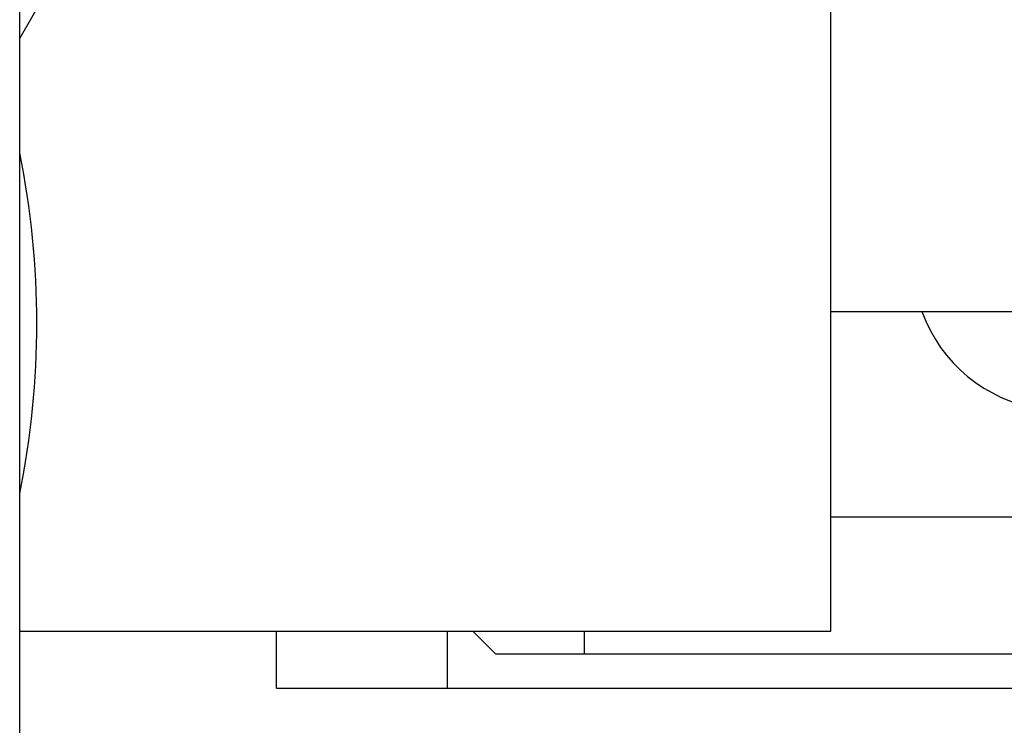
# Model space of a CAD drawing. Header units: inches. Extents: x 0 to 20790, y -12 to 14700.
# Tile 53 of 256: x 7849 to 7993, y 3680 to 3783. Entities that reach past the tile are written whole.
import ezdxf

# ---------------------------------------------------------------- set-up
doc = ezdxf.new("R2010")
doc.units = ezdxf.units.IN
doc.layers.add('1', color=7, linetype='Continuous', true_color=0xffffff)

msp = doc.modelspace()

# ---------------------------------------------------------------- linework, layer by layer
at = {"layer": '1', "color": 2, "linetype": 'Continuous', "lineweight": 25}
for p, q in [((7849.415, 3674.331), (7849.415, 3973.531)), ((7868.991, 3814.072), (7849.414, 3780.164)), ((7967.915, 3693.531), (7967.915, 3785.422)), ((7967.915, 3740.231), (8003.915, 3740.231)), ((7967.919, 3710.231), (8171.915, 3710.231)), ((7849.417, 3693.531), (7967.915, 3693.531)), ((7886.915, 3685.231), (7886.915, 3693.53)), ((7911.915, 3685.231), (7911.915, 3693.53)), ((7915.615, 3693.531), (7918.915, 3690.231)), ((7931.915, 3690.231), (7931.915, 3693.531)), ((7918.915, 3690.231), (7931.915, 3690.231)), ((7931.915, 3690.231), (8171.915, 3690.231)), ((7886.915, 3685.231), (7911.915, 3685.231)), ((7911.915, 3685.231), (8181.915, 3685.231))]:
    msp.add_line(p, q, dxfattribs=at)
for centre, radius, start, end in [((7726.915, 3738.531), 125, 348.525, 11.475), ((8001.915, 3747.731), 22, 199.935, 322.14375)]:
    msp.add_arc(centre, radius, start, end, dxfattribs=at)

doc.saveas('drawing.dxf')
